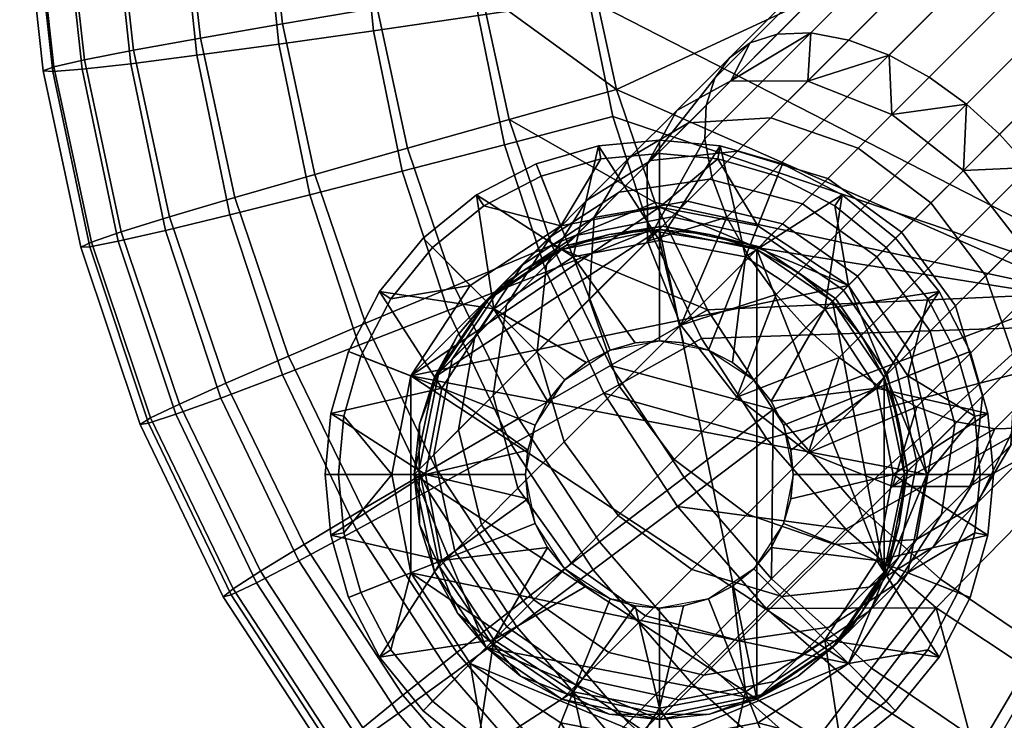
# Model space of a CAD drawing. Header units: millimetres. Extents: x -269 to 269, y -299 to 257.
# Tile 2 of 37: x -269 to -225, y -251 to -220. Entities that reach past the tile are written whole.
import ezdxf

# ---------------------------------------------------------------- set-up
doc = ezdxf.new("R2010")
doc.units = ezdxf.units.MM
doc.header["$MEASUREMENT"] = 0
for name, color, linetype in [('nozky', 250, 'Continuous'), ('podnoz', 7, 'Continuous'), ('sedak', 251, 'Continuous')]:
    doc.layers.add(name, color=color, linetype=linetype)

msp = doc.modelspace()

# ---------------------------------------------------------------- meshes
at = {"layer": 'nozky'}
mesh = msp.add_polyface(dxfattribs=at)
corners = [(-251, -240, 11), (-250.096, -235.631, 11), (-240, -229, 11), (-247.778, -232.222, 11), (-244.369, -229.905, 11), (-235.631, -250.095, 11), (-229.904, -244.369, 11), (-235.631, -229.905, 11), (-229.904, -235.631, 11), (-232.222, -232.222, 11), (-230.937, -233.767, 15), (-232.222, -232.222, 11), (-232.222, -232.222, 15), (-229.904, -235.631, 11), (-229, -240, 11), (-229.904, -235.631, 15), (-229.233, -237.746, 15), (-250.096, -235.631, 11), (-251, -240, 11), (-250.767, -237.746, 15), (-250.096, -235.631, 15), (-247.778, -232.222, 11), (-249.063, -233.767, 15), (-247.778, -232.222, 15), (-240, -229, 11), (-244.369, -229.905, 11), (-242.254, -229.233, 15), (-240, -229, 15), (-235.631, -229.905, 11), (-233.768, -230.936, 15), (-237.746, -229.233, 15), (-235.631, -229.905, 15), (-246.233, -230.936, 15), (-244.369, -229.905, 15), (-251, -240, 15), (-225.841, -237.38, 4), (-225.6, -240, 4), (-228, -240), (-228.843, -235.583), (-231.515, -231.515), (-229.817, -229.818, 4), (-227.947, -232.12, 4), (-235.583, -228.843), (-234.699, -226.611, 4), (-232.12, -227.947, 4), (-226.611, -234.699, 4), (-237.38, -225.84, 4), (-240, -228), (-244.417, -228.843), (-242.62, -225.84, 4), (-240, -225.6, 4), (-248.485, -231.515), (-250.183, -229.818, 4), (-247.88, -227.947, 4), (-252, -240), (-254.16, -237.38, 4), (-253.389, -234.699, 4), (-251.157, -235.583), (-252.053, -232.12, 4), (-245.301, -226.611, 4), (-254.4, -240, 4), (-251.157, -235.583), (-248.485, -231.515), (-244.417, -228.843), (-240, -228), (-231.515, -231.515), (-228, -240), (-235.583, -228.843), (-228.843, -235.583)]
mesh.append_faces([[corners[k] for k in face] for face in [(0, 1, 2, 2), (1, 3, 4, 4), (5, 0, 2, 2), (6, 5, 7, 7), (8, 6, 9, 9), (4, 2, 1, 1), (7, 5, 2, 2), (6, 7, 9, 9), (10, 11, 12, 12), (13, 11, 10, 10), (14, 13, 15, 16), (10, 15, 13, 13), (17, 18, 19, 20), (21, 17, 22, 23), (24, 25, 26, 27), (11, 28, 29, 12), (28, 24, 30, 31), (25, 21, 32, 33), (18, 34, 19, 19), (21, 23, 32, 32), (17, 20, 22, 22), (25, 33, 26, 26), (28, 31, 29, 29), (24, 27, 30, 30), (35, 36, 37, 37), (38, 35, 37, 37), (39, 40, 41, 38), (42, 43, 44, 39), (35, 38, 45, 45), (38, 41, 45, 45), (42, 46, 43, 43), (39, 44, 40, 40), (47, 46, 42, 42), (48, 49, 50, 47), (51, 52, 53, 48), (54, 55, 56, 57), (57, 56, 58, 51), (47, 50, 46, 46), (48, 59, 49, 49), (51, 58, 52, 52), (48, 53, 59, 59), (54, 60, 55, 55), (61, 62, 63, 63), (63, 64, 61, 61), (65, 66, 61, 61), (65, 64, 67, 67), (65, 61, 64, 64), (65, 68, 66, 66)]])
mesh = msp.add_polyface(dxfattribs=at)
corners = [(-240, -251, 11), (-244.369, -250.095, 11), (-247.778, -247.778, 11), (-235.631, -250.095, 11), (-251, -240, 11), (-250.096, -244.369, 11), (-229.904, -244.369, 11), (-229.904, -235.631, 11), (-229, -240, 11), (-232.222, -247.778, 11), (-229.904, -244.369, 11), (-229, -240, 11), (-229, -240, 15), (-229.233, -242.254, 15), (-229.233, -237.746, 15), (-229.904, -244.369, 15), (-230.937, -246.233, 15), (-232.222, -247.778, 11), (-235.631, -250.095, 11), (-232.222, -247.778, 15), (-233.768, -249.064, 15), (-240, -251, 11), (-235.631, -250.095, 15), (-237.746, -250.767, 15), (-247.778, -247.778, 11), (-244.369, -250.095, 11), (-246.233, -249.064, 15), (-247.778, -247.778, 15), (-250.096, -244.369, 11), (-249.063, -246.233, 15), (-240, -251, 15), (-242.254, -250.767, 15), (-251, -240, 11), (-250.767, -242.254, 15), (-251, -240, 15), (-244.369, -250.095, 15), (-250.096, -244.369, 15), (-251.157, -244.417), (-253.389, -245.301, 4), (-254.16, -242.62, 4), (-252, -240), (-244.417, -251.157), (-245.301, -253.389, 4), (-247.88, -252.053, 4), (-248.485, -248.485), (-240, -252), (-240, -254.4, 4), (-242.62, -254.16, 4), (-231.515, -248.485), (-229.817, -250.182, 4), (-232.12, -252.053, 4), (-235.583, -251.157), (-228, -240), (-225.6, -240, 4), (-225.841, -242.62, 4), (-228.843, -244.417), (-226.611, -245.301, 4), (-227.947, -247.88, 4), (-234.699, -253.389, 4), (-237.38, -254.16, 4), (-250.183, -250.182, 4), (-252.053, -247.88, 4), (-254.4, -240, 4), (-240, -252), (-248.485, -248.485), (-251.157, -244.417), (-244.417, -251.157), (-231.515, -248.485), (-251.157, -235.583), (-252, -240), (-228, -240), (-228.843, -244.417), (-235.583, -251.157)]
mesh.append_faces([[corners[k] for k in face] for face in [(0, 1, 2, 2), (2, 3, 0, 0), (4, 3, 2, 2), (4, 2, 5, 5), (6, 7, 8, 8), (9, 3, 6, 6), (10, 11, 12, 13), (11, 14, 12, 12), (10, 13, 15, 15), (10, 15, 16, 16), (17, 10, 16, 16), (18, 17, 19, 20), (21, 18, 22, 23), (24, 25, 26, 27), (28, 24, 27, 29), (25, 21, 30, 31), (32, 28, 33, 34), (17, 16, 19, 19), (18, 20, 22, 22), (21, 23, 30, 30), (25, 35, 26, 26), (28, 29, 36, 36), (28, 36, 33, 33), (25, 31, 35, 35), (37, 38, 39, 40), (41, 42, 43, 44), (45, 46, 47, 41), (48, 49, 50, 51), (52, 53, 54, 55), (55, 56, 57, 48), (51, 58, 59, 45), (44, 60, 61, 37), (37, 61, 38, 38), (40, 39, 62, 62), (44, 43, 60, 60), (45, 59, 46, 46), (41, 47, 42, 42), (51, 50, 58, 58), (55, 54, 56, 56), (48, 57, 49, 49), (63, 64, 65, 65), (64, 63, 66, 66), (67, 65, 68, 68), (68, 65, 69, 69), (63, 65, 67, 67), (67, 68, 70, 70), (67, 70, 71, 71), (72, 63, 67, 67)]])
at = {"layer": 'podnoz'}
mesh = msp.add_polyface(dxfattribs=at)
corners = [(-223.386, -226.216, 71.431), (-224.729, -224.728, 71.279), (-18.084, -18.084, 268.012), (-16.741, -19.572, 268.164), (-221.18, -229.693, 72.766), (-222.17, -227.896, 71.92), (-15.526, -21.252, 268.653), (-14.536, -23.049, 269.5), (-220.185, -233.205, 75.411), (-220.501, -231.501, 73.952), (-13.856, -24.857, 270.685), (-13.541, -26.561, 272.144), (-220.633, -235.93, 78.743), (-220.241, -234.705, 77.045), (-13.597, -28.061, 273.778), (-13.989, -29.286, 275.477), (-222.214, -237.511, 82.064), (-221.294, -236.85, 80.404), (-14.65, -30.206, 277.137), (-15.57, -30.867, 278.798), (-224.938, -237.959, 85.397), (-223.439, -237.903, 83.763), (-16.795, -31.259, 280.496), (-18.295, -31.315, 282.13), (-228.451, -236.964, 88.041), (-226.644, -237.643, 86.856), (-20, -30.999, 283.589), (-21.808, -30.32, 284.775), (-231.928, -234.759, 89.377), (-230.248, -235.974, 88.888), (-23.604, -29.33, 285.621), (-25.284, -28.115, 286.11), (-234.759, -231.928, 89.377), (-233.416, -233.416, 89.529), (-26.771, -26.772, 286.262), (-28.114, -25.284, 286.11), (-236.964, -228.451, 88.041), (-235.974, -230.248, 88.888), (-29.33, -23.604, 285.621), (-30.32, -21.807, 284.775), (-237.511, -222.214, 82.064), (-237.903, -223.439, 83.763), (-31.259, -16.795, 280.496), (-30.867, -15.57, 278.798), (-237.644, -226.643, 86.856), (-31, -19.999, 283.589), (-235.93, -220.633, 78.743), (-236.851, -221.294, 80.404), (-30.206, -14.65, 277.137), (-29.286, -13.989, 275.477), (-233.205, -220.185, 75.411), (-234.705, -220.241, 77.045), (-28.062, -13.597, 273.778), (-26.562, -13.541, 272.144), (-229.692, -221.18, 72.766), (-231.501, -220.501, 73.952), (-24.856, -13.857, 270.685), (-23.049, -14.536, 269.5), (-226.217, -223.385, 71.431), (-227.896, -222.17, 71.92), (-21.252, -15.526, 268.653), (-19.572, -16.741, 268.164), (-14.702, -29.166, 282.759), (-12.283, -27.84, 279.696), (-18.159, -29.159, 285.579), (-21.929, -27.655, 287.432), (82.5, -82.55, 409.705), (82.5, -82.472, 412.704), (-82.5, -82.472, 412.704), (-82.5, -82.55, 409.705), (0, -30, 337.541), (0, -30, 399.541), (-5.459, -29.499, 399.541), (-5.459, -29.499, 337.541), (-11.043, -27.894, 337.541), (0, -30, 337.541), (-5.459, -29.499, 337.541), (5.459, -29.499, 337.541)]
mesh.append_faces([[corners[k] for k in face] for face in [(0, 1, 2, 3), (4, 5, 6, 7), (5, 0, 3, 6), (8, 9, 10, 11), (12, 13, 14, 15), (13, 8, 11, 14), (9, 4, 7, 10), (16, 17, 18, 19), (20, 21, 22, 23), (21, 16, 19, 22), (24, 25, 26, 27), (28, 29, 30, 31), (29, 24, 27, 30), (25, 20, 23, 26), (17, 12, 15, 18), (32, 33, 34, 35), (36, 37, 38, 39), (37, 32, 35, 38), (40, 41, 42, 43), (44, 36, 39, 45), (46, 47, 48, 49), (50, 51, 52, 53), (51, 46, 49, 52), (54, 55, 56, 57), (58, 59, 60, 61), (1, 58, 61, 2), (59, 54, 57, 60), (55, 50, 53, 56), (47, 40, 43, 48), (33, 28, 31, 34), (62, 22, 19, 19), (62, 23, 22, 22), (19, 18, 63, 63), (63, 62, 19, 19), (62, 64, 23, 23), (64, 27, 26, 26), (65, 30, 27, 27), (64, 65, 27, 27), (26, 23, 64, 64), (66, 67, 68, 69), (70, 71, 72, 73), (74, 75, 76, 76), (74, 77, 75, 75)]])
mesh = msp.add_polyface(dxfattribs=at)
corners = [(-227.338, -241.802, 65.913), (-228.463, -242.927, 62.418), (-227.731, -238.732, 61.087), (-226.743, -237.743, 64.161), (-225.492, -236.492, 67.037), (-227.851, -233.577, 63.01), (-226.713, -232.439, 65.628), (-225.916, -240.38, 69.184), (-225.354, -231.08, 68.026), (-229.129, -229.129, 65.183), (-227.812, -227.813, 67.507), (-223.999, -234.999, 69.673), (-224.219, -238.683, 72.181), (-225.792, -241.349, 74.903), (-227.711, -243.268, 71.514), (-223.846, -229.571, 70.109), (-226.352, -226.351, 69.524), (-222.341, -233.341, 71.962), (-222.334, -236.798, 74.782), (-223.66, -239.217, 77.845), (-226.079, -240.543, 80.908), (-228.457, -242.922, 77.626), (-223.386, -226.216, 71.431), (-222.17, -227.896, 71.92), (-221.18, -229.693, 72.766), (-224.729, -224.728, 71.279), (-220.185, -233.205, 75.411), (-220.633, -235.93, 78.743), (-222.214, -237.511, 82.064), (-223.439, -237.903, 83.763), (-224.938, -237.959, 85.397), (-229.535, -240.536, 83.729), (-220.501, -231.501, 73.952), (-220.241, -234.705, 77.045), (-221.294, -236.85, 80.404), (-226.644, -237.643, 86.856), (-229.571, -223.845, 70.109), (-226.217, -223.385, 71.431), (-227.896, -222.17, 71.92), (-237.959, -224.939, 85.397), (-237.644, -226.643, 86.856), (-31, -19.999, 283.589), (-31.315, -18.295, 282.13), (-237.903, -223.439, 83.763), (-31.259, -16.795, 280.496), (-229.5, -240, 7.5), (-225, -240, 5), (-225.25, -237.271, 5), (-226.053, -234.479, 5), (-230.237, -236.135, 7.5), (-225.25, -242.729, 5), (-230.237, -243.865, 7.5), (-227.445, -248.208, 5), (-226.053, -245.521, 5), (-225.841, -237.38, 4), (-225.25, -237.271, 5), (-225, -240, 5), (-225.6, -240, 4), (-227.947, -232.12, 4), (-227.445, -231.792, 5), (-226.053, -234.479, 5), (-226.611, -234.699, 4), (-225.841, -242.62, 4), (-225.25, -242.729, 5), (-226.053, -245.521, 5), (-226.611, -245.301, 4), (-227.445, -248.208, 5), (-227.947, -247.88, 4)]
mesh.append_faces([[corners[k] for k in face] for face in [(0, 1, 2, 3), (4, 3, 5, 6), (7, 0, 3, 4), (8, 6, 9, 10), (11, 4, 6, 8), (12, 7, 4, 11), (13, 14, 7, 12), (15, 8, 10, 16), (17, 11, 8, 15), (18, 12, 11, 17), (19, 13, 12, 18), (20, 21, 13, 19), (15, 16, 22, 23), (17, 15, 23, 24), (16, 25, 22, 22), (26, 18, 17, 17), (18, 27, 19, 19), (20, 19, 28, 29), (30, 31, 20, 20), (17, 24, 32, 32), (17, 32, 26, 26), (18, 33, 27, 27), (19, 27, 34, 34), (18, 26, 33, 33), (20, 29, 30, 30), (31, 30, 35, 35), (19, 34, 28, 28), (36, 37, 16, 16), (16, 37, 25, 25), (36, 38, 37, 37), (39, 40, 41, 42), (43, 39, 42, 44), (45, 46, 47, 47), (48, 49, 47, 47), (50, 46, 45, 45), (51, 52, 53, 53), (54, 55, 56, 57), (58, 59, 60, 61), (61, 60, 55, 54), (62, 63, 64, 65), (57, 56, 63, 62), (65, 64, 66, 67)]])
mesh = msp.add_polyface(dxfattribs=at)
corners = [(-233.768, -230.936, 15), (-235.631, -229.905, 15), (-235.631, -229.905, 51.37), (-233.768, -230.936, 51.37), (-237.746, -229.233, 15), (-237.746, -229.233, 51.37), (-235.125, -229.399, 57.279), (-235.504, -229.778, 54.346), (-239.86, -228.861, 54.64), (-239.444, -228.444, 57.863), (-231.732, -231.732, 57.095), (-232.099, -232.099, 54.253), (-234.477, -228.751, 60.212), (-238.731, -227.732, 61.087), (-231.104, -231.104, 59.937), (-233.577, -227.851, 63.01), (-237.743, -226.743, 64.161), (-230.232, -230.232, 62.647), (-232.438, -226.712, 65.628), (-236.492, -225.492, 67.037), (-229.129, -229.129, 65.183), (-234.999, -223.999, 69.673), (-240.381, -225.916, 69.184), (-238.684, -224.219, 72.181), (-231.08, -225.354, 68.026), (-227.812, -227.813, 67.507), (-233.341, -222.341, 71.962), (-236.798, -222.334, 74.782), (-229.571, -223.845, 70.109), (-226.352, -226.351, 69.524), (-239.031, -233.305, 85.582), (-235.974, -230.248, 88.888), (-236.964, -228.451, 88.041), (-239.217, -223.66, 77.845), (-240.543, -226.079, 80.908), (-237.511, -222.214, 82.064), (-236.851, -221.294, 80.404), (-235.93, -220.633, 78.743), (-229.692, -221.18, 72.766), (-233.205, -220.185, 75.411), (-240.535, -229.536, 83.729), (-237.644, -226.643, 86.856), (-237.959, -224.939, 85.397), (-237.903, -223.439, 83.763), (-234.705, -220.241, 77.045), (-231.501, -220.501, 73.952), (-227.896, -222.17, 71.92), (-232.575, -232.575, 7.5), (-227.445, -231.792, 5), (-229.394, -229.393, 5), (-236.135, -230.237, 7.5), (-231.792, -227.445, 5), (-234.479, -226.053, 5), (-237.271, -225.25, 5), (-240, -229.5, 7.5), (-232.12, -227.947, 4), (-231.792, -227.445, 5), (-229.394, -229.393, 5), (-229.817, -229.818, 4), (-237.38, -225.84, 4), (-237.271, -225.25, 5), (-234.479, -226.053, 5), (-234.699, -226.611, 4), (-227.445, -231.792, 5), (-227.947, -232.12, 4), (-240, -225.6, 4), (-240, -225, 5)]
mesh.append_faces([[corners[k] for k in face] for face in [(0, 1, 2, 3), (1, 4, 5, 2), (6, 7, 8, 9), (10, 11, 7, 6), (12, 6, 9, 13), (14, 10, 6, 12), (15, 12, 13, 16), (17, 14, 12, 15), (18, 15, 16, 19), (20, 17, 15, 18), (21, 19, 22, 23), (24, 18, 19, 21), (25, 20, 18, 24), (26, 21, 23, 27), (28, 24, 21, 26), (29, 25, 24, 28), (7, 2, 5, 5), (7, 3, 2, 2), (8, 7, 5, 5), (30, 31, 32, 32), (33, 34, 35, 36), (27, 33, 36, 37), (26, 38, 28, 28), (39, 26, 27, 27), (40, 32, 41, 41), (40, 41, 42, 42), (34, 43, 35, 35), (27, 44, 39, 39), (26, 39, 45, 45), (28, 38, 46, 46), (26, 45, 38, 38), (27, 37, 44, 44), (47, 48, 49, 49), (50, 51, 52, 52), (53, 50, 52, 52), (51, 47, 49, 49), (50, 53, 54, 54), (47, 51, 50, 50), (55, 56, 57, 58), (59, 60, 61, 62), (62, 61, 56, 55), (58, 57, 63, 64), (65, 66, 60, 59)]])
mesh = msp.add_polyface(dxfattribs=at)
corners = [(-242.254, -229.233, 15), (-244.369, -229.905, 15), (-244.369, -229.905, 51.37), (-242.254, -229.233, 51.37), (-237.746, -229.233, 15), (-240, -229, 15), (-240, -229, 51.37), (-237.746, -229.233, 51.37), (-239.444, -228.444, 57.863), (-239.86, -228.861, 54.64), (-244.211, -229.746, 55.088), (-243.737, -229.273, 58.753), (-238.731, -227.732, 61.087), (-242.927, -228.463, 62.418), (-241.803, -227.338, 65.913), (-246.147, -230.591, 63.863), (-244.876, -229.32, 67.815), (-237.743, -226.743, 64.161), (-240.381, -225.916, 69.184), (-243.268, -227.711, 71.514), (-236.492, -225.492, 67.037), (-243.142, -232.141, 80.133), (-245.487, -234.487, 75.991), (-244.267, -238.541, 77.401), (-241.787, -236.06, 81.78), (-242.922, -228.458, 77.626), (-245.062, -230.599, 73.845), (-241.349, -225.792, 74.903), (-238.684, -224.219, 72.181), (-239.031, -233.305, 85.582), (-239.328, -239.328, 82.3), (-236.525, -236.526, 86.166), (-240.535, -229.536, 83.729), (-240.543, -226.079, 80.908), (-239.217, -223.66, 77.845), (-236.798, -222.334, 74.782), (-236.964, -228.451, 88.041), (-237.959, -224.939, 85.397), (-237.903, -223.439, 83.763), (-240, -234, 11), (-238.908, -234.1, 10), (-240, -234, 10), (-242.209, -234.421, 11), (-241.092, -234.1, 10), (-242.209, -234.421, 10), (-243.283, -234.978, 10), (-244.242, -235.757, 11), (-244.242, -235.757, 10), (-245.021, -236.717, 10), (-237.791, -234.421, 11), (-240, -229.5, 7.5), (-237.271, -225.25, 5), (-240, -225, 5), (-242.729, -225.25, 5), (-243.865, -230.237, 7.5), (-247.425, -232.575, 7.5), (-243.283, -234.978, 10), (-242.209, -234.421, 10), (-245.521, -226.053, 5), (-241.092, -234.1, 10), (-240, -234, 10), (-238.908, -234.1, 10), (-242.62, -225.84, 4), (-242.729, -225.25, 5), (-240, -225, 5), (-240, -225.6, 4), (-245.301, -226.611, 4), (-245.521, -226.053, 5)]
mesh.append_faces([[corners[k] for k in face] for face in [(0, 1, 2, 3), (4, 5, 6, 7), (5, 0, 3, 6), (8, 9, 10, 11), (12, 8, 11, 13), (14, 13, 15, 16), (17, 12, 13, 14), (18, 14, 16, 19), (20, 17, 14, 18), (21, 22, 23, 24), (25, 26, 22, 21), (27, 19, 26, 25), (28, 18, 19, 27), (29, 24, 30, 31), (32, 21, 24, 29), (33, 25, 21, 32), (34, 27, 25, 33), (35, 28, 27, 34), (10, 3, 2, 2), (9, 6, 3, 3), (10, 9, 3, 3), (7, 6, 9, 9), (36, 32, 29, 29), (33, 32, 37, 38), (39, 40, 41, 41), (42, 43, 44, 44), (42, 44, 45, 45), (43, 39, 41, 41), (46, 47, 48, 48), (47, 46, 45, 45), (39, 43, 42, 42), (42, 45, 46, 46), (49, 40, 39, 39), (50, 51, 52, 52), (50, 52, 53, 53), (50, 53, 54, 54), (55, 56, 57, 54), (58, 54, 53, 53), (54, 59, 60, 50), (61, 50, 60, 60), (59, 54, 57, 57), (62, 63, 64, 65), (66, 67, 63, 62)]])
mesh = msp.add_polyface(dxfattribs=at)
corners = [(-249.063, -233.767, 15), (-250.096, -235.631, 15), (-250.096, -235.631, 51.37), (-249.063, -233.767, 51.37), (-250.767, -237.746, 15), (-250.767, -237.746, 51.37), (-246.233, -230.936, 15), (-247.778, -232.222, 15), (-247.778, -232.222, 51.37), (-246.233, -230.936, 51.37), (-244.369, -229.905, 15), (-244.369, -229.905, 51.37), (-249.298, -234.834, 60.685), (-249.896, -235.431, 56.061), (-250.781, -239.781, 56.509), (-250.127, -239.127, 61.574), (-247.063, -231.507, 59.719), (-247.599, -232.042, 55.575), (-243.737, -229.273, 58.753), (-244.211, -229.746, 55.088), (-248.275, -233.812, 65.308), (-249.007, -238.007, 66.639), (-246.147, -230.591, 63.863), (-242.927, -228.463, 62.418), (-246.857, -232.393, 69.718), (-247.453, -236.453, 71.47), (-244.876, -229.32, 67.815), (-245.487, -234.487, 75.991), (-246.345, -240.619, 72.621), (-244.267, -238.541, 77.401), (-245.062, -230.599, 73.845), (-243.268, -227.711, 71.514), (-245.579, -237.791, 11), (-245.021, -236.717, 10), (-245.579, -237.791, 10), (-245.9, -238.908, 10), (-244.242, -235.757, 11), (-243.865, -230.237, 7.5), (-245.521, -226.053, 5), (-248.208, -227.445, 5), (-250.606, -229.393, 5), (-247.425, -232.575, 7.5), (-252.555, -231.792, 5), (-249.763, -236.135, 7.5), (-253.947, -234.479, 5), (-254.75, -237.271, 5), (-245.579, -237.791, 10), (-245.021, -236.717, 10), (-243.283, -234.978, 10), (-244.242, -235.757, 10), (-245.9, -238.908, 10), (-247.88, -227.947, 4), (-248.208, -227.445, 5), (-245.521, -226.053, 5), (-245.301, -226.611, 4), (-252.053, -232.12, 4), (-252.555, -231.792, 5), (-250.606, -229.393, 5), (-250.183, -229.818, 4), (-254.16, -237.38, 4), (-254.75, -237.271, 5), (-253.947, -234.479, 5), (-253.389, -234.699, 4)]
mesh.append_faces([[corners[k] for k in face] for face in [(0, 1, 2, 3), (1, 4, 5, 2), (6, 7, 8, 9), (10, 6, 9, 11), (7, 0, 3, 8), (12, 13, 14, 15), (16, 17, 13, 12), (18, 19, 17, 16), (20, 12, 15, 21), (22, 16, 12, 20), (23, 18, 16, 22), (24, 20, 21, 25), (26, 22, 20, 24), (27, 25, 28, 29), (30, 24, 25, 27), (31, 26, 24, 30), (13, 2, 5, 5), (17, 8, 3, 3), (17, 9, 8, 8), (11, 9, 19, 19), (3, 2, 13, 13), (14, 13, 5, 5), (17, 19, 9, 9), (13, 17, 3, 3), (32, 33, 34, 34), (35, 32, 34, 34), (36, 33, 32, 32), (37, 38, 39, 39), (40, 41, 39, 39), (37, 39, 41, 41), (42, 41, 40, 40), (43, 42, 44, 44), (45, 43, 44, 44), (43, 41, 42, 42), (43, 46, 47, 41), (48, 41, 49, 49), (49, 41, 47, 47), (46, 43, 50, 50), (51, 52, 53, 54), (55, 56, 57, 58), (59, 60, 61, 62), (62, 61, 56, 55), (58, 57, 52, 51)]])
mesh = msp.add_polyface(dxfattribs=at)
corners = [(-230.937, -233.767, 15), (-232.222, -232.222, 15), (-232.222, -232.222, 51.37), (-230.937, -233.767, 51.37), (-229.233, -237.746, 15), (-229.904, -235.631, 15), (-229.904, -235.631, 51.37), (-229.233, -237.746, 51.37), (-233.768, -230.936, 15), (-233.768, -230.936, 51.37), (-229.399, -235.125, 57.279), (-229.778, -235.504, 54.346), (-232.099, -232.099, 54.253), (-231.732, -231.732, 57.095), (-228.444, -239.444, 57.863), (-228.86, -239.861, 54.64), (-228.751, -234.477, 60.212), (-231.104, -231.104, 59.937), (-227.731, -238.732, 61.087), (-227.851, -233.577, 63.01), (-230.232, -230.232, 62.647), (-226.743, -237.743, 64.161), (-226.713, -232.439, 65.628), (-229.129, -229.129, 65.183), (-235.504, -229.778, 54.346), (-233.306, -239.032, 85.582), (-231.928, -234.759, 89.377), (-236.525, -236.526, 86.166), (-229.535, -240.536, 83.729), (-226.644, -237.643, 86.856), (-228.451, -236.964, 88.041), (-230.248, -235.974, 88.888), (-233.416, -233.416, 89.529), (-234.759, -231.928, 89.377), (-239.031, -233.305, 85.582), (-235.974, -230.248, 88.888), (-235.758, -235.757, 11), (-234.979, -236.717, 10), (-235.758, -235.757, 10), (-236.717, -234.978, 10), (-234.422, -237.791, 11), (-234.422, -237.791, 10), (-237.791, -234.421, 11), (-237.791, -234.421, 10), (-238.908, -234.1, 10), (-230.237, -236.135, 7.5), (-226.053, -234.479, 5), (-227.445, -231.792, 5), (-232.575, -232.575, 7.5), (-236.135, -230.237, 7.5), (-236.717, -234.978, 10), (-235.758, -235.757, 10), (-240, -229.5, 7.5), (-238.908, -234.1, 10), (-237.791, -234.421, 10), (-234.979, -236.717, 10), (-229.5, -240, 7.5), (-225.25, -237.271, 5), (-234.101, -238.908, 10), (-234.422, -237.791, 10)]
mesh.append_faces([[corners[k] for k in face] for face in [(0, 1, 2, 3), (4, 5, 6, 7), (5, 0, 3, 6), (1, 8, 9, 2), (10, 11, 12, 13), (14, 15, 11, 10), (16, 10, 13, 17), (18, 14, 10, 16), (19, 16, 17, 20), (21, 18, 16, 19), (22, 19, 20, 23), (12, 3, 2, 2), (11, 6, 3, 3), (7, 6, 11, 11), (11, 15, 7, 7), (12, 11, 3, 3), (24, 12, 9, 9), (12, 2, 9, 9), (25, 26, 27, 27), (28, 29, 30, 30), (25, 31, 26, 26), (25, 30, 31, 31), (32, 27, 26, 26), (32, 33, 27, 27), (33, 34, 27, 27), (34, 33, 35, 35), (36, 37, 38, 38), (36, 38, 39, 39), (37, 40, 41, 41), (42, 43, 44, 44), (43, 42, 39, 39), (40, 37, 36, 36), (36, 39, 42, 42), (45, 46, 47, 47), (45, 47, 48, 48), (49, 50, 51, 48), (52, 53, 54, 49), (48, 55, 45, 45), (56, 57, 45, 45), (58, 45, 59, 59), (55, 48, 51, 51), (59, 45, 55, 55), (49, 54, 50, 50)]])
mesh = msp.add_polyface(dxfattribs=at)
corners = [(-250.767, -242.254, 15), (-250.096, -244.369, 15), (-250.096, -244.369, 51.37), (-250.767, -242.254, 51.37), (-249.063, -246.233, 15), (-249.063, -246.233, 51.37), (-250.767, -237.746, 15), (-251, -240, 15), (-251, -240, 51.37), (-250.767, -237.746, 51.37), (-250.127, -239.127, 61.574), (-250.781, -239.781, 56.509), (-249.863, -244.137, 56.803), (-249.172, -243.446, 62.158), (-247.988, -242.262, 67.514), (-246.84, -246.839, 62.343), (-245.635, -245.635, 67.789), (-249.007, -238.007, 66.639), (-246.345, -240.619, 72.621), (-243.964, -243.964, 72.984), (-247.453, -236.453, 71.47), (-241.851, -241.85, 77.845), (-240.619, -246.345, 72.621), (-238.541, -244.267, 77.401), (-244.267, -238.541, 77.401), (-241.787, -236.06, 81.78), (-239.328, -239.328, 82.3), (-246, -240, 11), (-245.9, -238.908, 10), (-246, -240, 10), (-245.9, -241.092, 10), (-245.579, -242.209, 11), (-245.579, -242.209, 10), (-245.021, -243.283, 10), (-244.242, -244.243, 11), (-244.242, -244.243, 10), (-243.283, -245.022, 10), (-245.579, -237.791, 11), (-242.209, -245.579, 11), (-254.75, -237.271, 5), (-255, -240, 5), (-250.5, -240, 7.5), (-254.75, -242.729, 5), (-249.763, -243.865, 7.5), (-253.947, -245.521, 5), (-249.763, -236.135, 7.5), (-245.9, -241.092, 10), (-245.9, -238.908, 10), (-246, -240, 10), (-245.579, -242.209, 10), (-245.021, -243.283, 10), (-247.425, -247.425, 7.5), (-244.242, -244.243, 10), (-243.283, -245.022, 10), (-254.16, -242.62, 4), (-254.75, -242.729, 5), (-255, -240, 5), (-254.4, -240, 4), (-253.389, -245.301, 4), (-253.947, -245.521, 5), (-254.75, -237.271, 5), (-254.16, -237.38, 4)]
mesh.append_faces([[corners[k] for k in face] for face in [(0, 1, 2, 3), (1, 4, 5, 2), (6, 7, 8, 9), (7, 0, 3, 8), (10, 11, 12, 13), (14, 13, 15, 16), (17, 10, 13, 14), (18, 14, 16, 19), (20, 17, 14, 18), (21, 19, 22, 23), (24, 18, 19, 21), (25, 24, 21, 26), (12, 2, 5, 5), (12, 3, 2, 2), (11, 9, 8, 8), (8, 3, 11, 11), (12, 11, 3, 3), (27, 28, 29, 29), (27, 29, 30, 30), (31, 32, 33, 33), (34, 33, 35, 35), (36, 34, 35, 35), (32, 31, 30, 30), (37, 28, 27, 27), (27, 30, 31, 31), (34, 36, 38, 38), (31, 33, 34, 34), (39, 40, 41, 41), (40, 42, 41, 41), (43, 42, 44, 44), (45, 39, 41, 41), (42, 43, 41, 41), (41, 43, 46, 46), (45, 41, 47, 47), (41, 46, 48, 48), (43, 49, 46, 46), (41, 48, 47, 47), (50, 49, 43, 43), (51, 52, 50, 50), (51, 53, 52, 52), (54, 55, 56, 57), (58, 59, 55, 54), (57, 56, 60, 61)]])
mesh = msp.add_polyface(dxfattribs=at)
corners = [(-229.233, -242.254, 15), (-229, -240, 15), (-229, -240, 51.37), (-229.233, -242.254, 51.37), (-230.937, -246.233, 15), (-229.904, -244.369, 15), (-229.904, -244.369, 51.37), (-230.937, -246.233, 51.37), (-229.233, -237.746, 15), (-229.233, -237.746, 51.37), (-229.273, -243.737, 58.753), (-229.746, -244.21, 55.088), (-228.86, -239.861, 54.64), (-228.444, -239.444, 57.863), (-231.508, -247.064, 59.719), (-232.043, -247.599, 55.575), (-228.463, -242.927, 62.418), (-227.731, -238.732, 61.087), (-230.592, -246.148, 63.863), (-229.32, -244.876, 67.815), (-227.338, -241.802, 65.913), (-227.711, -243.268, 71.514), (-225.916, -240.38, 69.184), (-230.599, -245.063, 73.845), (-232.394, -246.857, 69.718), (-228.457, -242.922, 77.626), (-225.792, -241.349, 74.903), (-232.142, -243.141, 80.133), (-234.487, -245.487, 75.991), (-236.061, -241.787, 81.78), (-238.541, -244.267, 77.401), (-239.328, -239.328, 82.3), (-241.851, -241.85, 77.845), (-229.535, -240.536, 83.729), (-226.079, -240.543, 80.908), (-233.306, -239.032, 85.582), (-236.525, -236.526, 86.166), (-228.451, -236.964, 88.041), (-234, -240, 11), (-234, -240, 10), (-234.101, -238.908, 10), (-234.422, -237.791, 11), (-234.422, -237.791, 10), (-237.791, -245.579, 11), (-237.791, -245.579, 10), (-236.717, -245.022, 10), (-235.758, -244.243, 11), (-235.758, -244.243, 10), (-234.979, -243.283, 10), (-234.422, -242.209, 11), (-234.422, -242.209, 10), (-234.101, -241.092, 10), (-230.237, -236.135, 7.5), (-234.101, -238.908, 10), (-234, -240, 10), (-229.5, -240, 7.5), (-226.053, -245.521, 5), (-225.25, -242.729, 5), (-230.237, -243.865, 7.5), (-234.979, -243.283, 10), (-235.758, -244.243, 10), (-232.575, -247.425, 7.5), (-234.101, -241.092, 10), (-234.422, -242.209, 10)]
mesh.append_faces([[corners[k] for k in face] for face in [(0, 1, 2, 3), (4, 5, 6, 7), (5, 0, 3, 6), (1, 8, 9, 2), (10, 11, 12, 13), (14, 15, 11, 10), (16, 10, 13, 17), (18, 14, 10, 16), (19, 18, 16, 20), (21, 19, 20, 22), (23, 24, 19, 21), (25, 23, 21, 26), (27, 28, 23, 25), (29, 30, 28, 27), (31, 32, 30, 29), (33, 27, 25, 34), (35, 29, 27, 33), (36, 31, 29, 35), (12, 2, 9, 9), (12, 3, 2, 2), (11, 7, 6, 6), (6, 3, 11, 11), (12, 11, 3, 3), (33, 37, 35, 35), (38, 39, 40, 40), (41, 40, 42, 42), (43, 44, 45, 45), (46, 47, 48, 48), (49, 48, 50, 50), (47, 46, 45, 45), (43, 45, 46, 46), (46, 48, 49, 49), (38, 51, 39, 39), (51, 38, 49, 49), (51, 49, 50, 50), (38, 40, 41, 41), (52, 53, 54, 55), (56, 57, 58, 58), (58, 59, 60, 61), (55, 62, 63, 58), (57, 55, 58, 58), (55, 54, 62, 62), (58, 63, 59, 59)]])
mesh = msp.add_polyface(dxfattribs=at)
corners = [(-242.254, -250.767, 15), (-240, -251, 15), (-240, -251, 51.37), (-242.254, -250.767, 51.37), (-246.233, -249.064, 15), (-244.369, -250.095, 15), (-244.369, -250.095, 51.37), (-246.233, -249.064, 51.37), (-249.063, -246.233, 15), (-247.778, -247.778, 15), (-247.778, -247.778, 51.37), (-249.063, -246.233, 51.37), (-243.445, -249.172, 62.158), (-244.137, -249.863, 56.803), (-239.781, -250.781, 56.509), (-239.127, -250.127, 61.574), (-246.84, -246.839, 62.343), (-247.543, -247.542, 56.896), (-249.172, -243.446, 62.158), (-249.863, -244.137, 56.803), (-242.262, -247.988, 67.514), (-238.007, -249.007, 66.639), (-245.635, -245.635, 67.789), (-243.964, -243.964, 72.984), (-240.619, -246.345, 72.621), (-242.209, -245.579, 11), (-243.283, -245.022, 10), (-242.209, -245.579, 10), (-241.092, -245.9, 10), (-240, -246, 11), (-253.947, -245.521, 5), (-252.555, -248.208, 5), (-249.763, -243.865, 7.5), (-250.606, -250.607, 5), (-248.208, -252.555, 5), (-247.425, -247.425, 7.5), (-245.521, -253.947, 5), (-243.865, -249.763, 7.5), (-242.729, -254.75, 5), (-240, -255, 5), (-240, -250.5, 7.5), (-242.209, -245.579, 10), (-243.283, -245.022, 10), (-245.021, -243.283, 10), (-241.092, -245.9, 10), (-240, -246, 10), (-252.053, -247.88, 4), (-252.555, -248.208, 5), (-253.947, -245.521, 5), (-253.389, -245.301, 4), (-247.88, -252.053, 4), (-248.208, -252.555, 5), (-250.606, -250.607, 5), (-250.183, -250.182, 4), (-242.62, -254.16, 4), (-242.729, -254.75, 5), (-245.521, -253.947, 5), (-245.301, -253.389, 4), (-240, -254.4, 4), (-240, -255, 5)]
mesh.append_faces([[corners[k] for k in face] for face in [(0, 1, 2, 3), (4, 5, 6, 7), (5, 0, 3, 6), (8, 9, 10, 11), (9, 4, 7, 10), (12, 13, 14, 15), (16, 17, 13, 12), (18, 19, 17, 16), (20, 12, 15, 21), (22, 16, 12, 20), (23, 22, 20, 24), (14, 3, 2, 2), (13, 6, 3, 3), (6, 13, 7, 7), (7, 17, 10, 10), (17, 7, 13, 13), (14, 13, 3, 3), (17, 19, 11, 11), (17, 11, 10, 10), (25, 26, 27, 27), (28, 25, 27, 27), (25, 28, 29, 29), (30, 31, 32, 32), (33, 34, 35, 35), (34, 36, 37, 37), (35, 31, 33, 33), (38, 39, 40, 40), (36, 38, 37, 37), (34, 37, 35, 35), (37, 41, 42, 35), (43, 32, 35, 35), (44, 37, 40, 40), (38, 40, 37, 37), (37, 44, 41, 41), (40, 45, 44, 44), (31, 35, 32, 32), (46, 47, 48, 49), (50, 51, 52, 53), (54, 55, 56, 57), (57, 56, 51, 50), (53, 52, 47, 46), (58, 59, 55, 54)]])
mesh = msp.add_polyface(dxfattribs=at)
corners = [(-233.768, -249.064, 15), (-232.222, -247.778, 15), (-232.222, -247.778, 51.37), (-233.768, -249.064, 51.37), (-237.746, -250.767, 15), (-235.631, -250.095, 15), (-235.631, -250.095, 51.37), (-237.746, -250.767, 51.37), (-240, -251, 15), (-240, -251, 51.37), (-230.937, -246.233, 15), (-230.937, -246.233, 51.37), (-234.834, -249.298, 60.685), (-235.432, -249.895, 56.061), (-232.043, -247.599, 55.575), (-231.508, -247.064, 59.719), (-239.127, -250.127, 61.574), (-239.781, -250.781, 56.509), (-233.812, -248.276, 65.308), (-230.592, -246.148, 63.863), (-238.007, -249.007, 66.639), (-232.394, -246.857, 69.718), (-229.32, -244.876, 67.815), (-236.453, -247.453, 71.47), (-240.619, -246.345, 72.621), (-242.262, -247.988, 67.514), (-234.487, -245.487, 75.991), (-230.599, -245.063, 73.845), (-238.541, -244.267, 77.401), (-229.746, -244.21, 55.088), (-240, -246, 11), (-241.092, -245.9, 10), (-240, -246, 10), (-237.791, -245.579, 11), (-238.908, -245.9, 10), (-237.791, -245.579, 10), (-236.135, -249.763, 7.5), (-237.271, -254.75, 5), (-234.479, -253.947, 5), (-240, -250.5, 7.5), (-240, -255, 5), (-231.792, -252.555, 5), (-229.394, -250.607, 5), (-232.575, -247.425, 7.5), (-227.445, -248.208, 5), (-237.791, -245.579, 10), (-238.908, -245.9, 10), (-230.237, -243.865, 7.5), (-235.758, -244.243, 10), (-236.717, -245.022, 10), (-240, -246, 10), (-237.38, -254.16, 4), (-237.271, -254.75, 5), (-240, -255, 5), (-240, -254.4, 4), (-232.12, -252.053, 4), (-231.792, -252.555, 5), (-234.479, -253.947, 5), (-234.699, -253.389, 4), (-227.947, -247.88, 4), (-227.445, -248.208, 5), (-229.394, -250.607, 5), (-229.817, -250.182, 4)]
mesh.append_faces([[corners[k] for k in face] for face in [(0, 1, 2, 3), (4, 5, 6, 7), (5, 0, 3, 6), (8, 4, 7, 9), (1, 10, 11, 2), (12, 13, 14, 15), (16, 17, 13, 12), (18, 12, 15, 19), (20, 16, 12, 18), (21, 18, 19, 22), (23, 20, 18, 21), (24, 25, 20, 23), (26, 23, 21, 27), (28, 24, 23, 26), (14, 2, 11, 11), (13, 6, 3, 3), (13, 7, 6, 6), (3, 2, 14, 14), (14, 13, 3, 3), (13, 17, 7, 7), (29, 14, 11, 11), (9, 7, 17, 17), (30, 31, 32, 32), (33, 34, 35, 35), (30, 34, 33, 33), (34, 30, 32, 32), (36, 37, 38, 38), (37, 39, 40, 40), (36, 38, 41, 41), (41, 42, 43, 43), (42, 44, 43, 43), (37, 36, 39, 39), (36, 45, 46, 39), (44, 47, 43, 43), (43, 48, 49, 36), (41, 43, 36, 36), (39, 46, 50, 50), (36, 49, 45, 45), (51, 52, 53, 54), (55, 56, 57, 58), (58, 57, 52, 51), (59, 60, 61, 62), (62, 61, 56, 55)]])
at = {"layer": 'sedak'}
mesh = msp.add_polyface(dxfattribs=at)
corners = [(-244.819, -229.716, 466.08), (-240.19, -227.793, 466.625), (-246.742, -224.068, 465.891), (-241.924, -222.721, 466.472), (-243.061, -217.48, 466.349), (-247.994, -218.286, 465.731), (-253.437, -202.036, 420.75), (-253.123, -196.528, 420.639), (-248.347, -196.858, 419.949), (-248.665, -202.298, 420.067), (-257.766, -201.777, 422.214), (-257.458, -196.208, 422.105), (-253.607, -207.818, 420.863), (-248.841, -207.882, 420.185), (-253.535, -206.746, 464.354), (-253.365, -200.957, 464.241), (-257.677, -200.777, 462.316), (-257.845, -206.754, 462.46), (-248.794, -206.76, 465.504), (-248.625, -201.178, 465.428), (-253.459, -213.852, 420.975), (-248.71, -213.597, 420.3), (-253.363, -212.809, 464.489), (-257.659, -213.122, 462.626), (-248.636, -212.483, 465.603), (-252.821, -220.081, 421.086), (-248.124, -219.398, 420.413), (-257.079, -220.686, 422.555), (-257.767, -214.065, 422.44), (-252.67, -219.057, 464.653), (-256.919, -219.772, 462.819), (-251.535, -226.391, 421.198), (-246.945, -225.203, 420.523), (-255.691, -227.453, 422.672), (-251.308, -225.351, 464.848), (-255.457, -226.531, 463.04), (-249.202, -231.543, 465.069), (-243.629, -202.562, 419.862), (-243.304, -197.192, 419.734), (-243.809, -207.938, 419.987), (-243.159, -218.667, 420.224), (-243.694, -213.317, 420.108), (-240.42, -229.05, 420.443), (-245.086, -230.901, 420.634), (-242.09, -223.939, 420.335), (-243.626, -201.425, 466.16), (-243.303, -196.069, 466.129), (-248.303, -195.749, 465.359), (-243.794, -206.787, 466.198), (-243.649, -212.151, 466.259), (-213.784, -212.871, 419.494), (-214.965, -233.117, 420.263), (-212.605, -192.624, 418.78), (-220.053, -212.573, 468.898), (-221.15, -231.86, 468.306), (-218.958, -193.312, 469.283)]
mesh.append_faces([[corners[k] for k in face] for face in [(0, 1, 2, 2), (3, 4, 5, 5), (5, 2, 3, 3), (1, 3, 2, 2), (6, 7, 8, 9), (10, 11, 7, 6), (12, 6, 9, 13), (14, 15, 16, 17), (18, 19, 15, 14), (20, 12, 13, 21), (22, 14, 17, 23), (24, 18, 14, 22), (25, 20, 21, 26), (27, 28, 20, 25), (29, 22, 23, 30), (5, 24, 22, 29), (31, 25, 26, 32), (33, 27, 25, 31), (34, 29, 30, 35), (2, 5, 29, 34), (0, 2, 34, 36), (37, 9, 8, 38), (39, 13, 9, 37), (40, 26, 21, 41), (42, 43, 32, 44), (44, 32, 26, 40), (41, 21, 13, 39), (19, 45, 46, 47), (18, 48, 45, 19), (48, 18, 24, 49), (5, 4, 49, 24), (41, 39, 50, 50), (51, 44, 40, 40), (50, 40, 41, 41), (37, 50, 39, 39), (50, 37, 38, 38), (52, 50, 38, 38), (51, 40, 50, 50), (53, 48, 49, 49), (48, 53, 45, 45), (4, 3, 53, 53), (49, 4, 53, 53), (3, 54, 53, 53), (45, 53, 55, 55)]])
mesh = msp.add_polyface(dxfattribs=at)
corners = [(-261.505, -201.524, 424.595), (-261.2, -195.902, 424.483), (-257.458, -196.208, 422.105), (-257.766, -201.777, 422.214), (-257.932, -207.738, 422.327), (-253.437, -202.036, 420.75), (-253.607, -207.818, 420.863), (-261.667, -207.643, 424.713), (-264.691, -207.533, 428.016), (-264.531, -201.284, 427.889), (-266.911, -207.411, 432.119), (-266.754, -201.066, 431.978), (-268.263, -207.283, 436.818), (-268.105, -200.877, 436.663), (-268.706, -207.157, 441.853), (-268.548, -200.727, 441.684), (-268.23, -207.037, 446.934), (-268.071, -200.624, 446.754), (-266.852, -206.932, 451.77), (-266.689, -200.574, 451.586), (-264.611, -206.848, 456.096), (-264.446, -200.582, 455.916), (-261.577, -206.787, 459.702), (-261.411, -200.651, 459.535), (-257.845, -206.754, 462.46), (-257.677, -200.777, 462.316), (-257.767, -214.065, 422.44), (-253.459, -213.852, 420.975), (-261.485, -214.226, 424.833), (-264.496, -214.328, 428.149), (-266.705, -214.365, 432.267), (-268.049, -214.34, 436.984), (-268.488, -214.254, 442.035), (-268.013, -214.111, 447.129), (-266.637, -213.919, 451.971), (-264.403, -213.685, 456.295), (-261.379, -213.417, 459.889), (-257.659, -213.122, 462.626), (-260.752, -221.187, 424.957), (-257.079, -220.686, 422.555), (-263.723, -221.567, 428.287), (-265.9, -221.813, 432.424), (-267.222, -221.918, 437.161), (-267.648, -221.881, 442.231), (-267.171, -221.704, 447.341), (-265.805, -221.392, 452.192), (-263.592, -220.957, 456.517), (-260.599, -220.412, 460.102), (-256.919, -219.772, 462.819), (-259.272, -228.35, 425.085), (-255.691, -227.453, 422.672), (-262.165, -229.052, 428.432), (-264.28, -229.535, 432.59), (-265.56, -229.785, 437.349), (-265.965, -229.797, 442.442), (-265.488, -229.57, 447.569), (-264.146, -229.113, 452.433), (-261.979, -228.44, 456.761), (-259.052, -227.571, 460.34), (-255.457, -226.531, 463.04)]
mesh.append_faces([[corners[k] for k in face] for face in [(0, 1, 2, 3), (4, 3, 5, 6), (7, 0, 3, 4), (8, 9, 0, 7), (10, 11, 9, 8), (12, 13, 11, 10), (14, 15, 13, 12), (16, 17, 15, 14), (18, 19, 17, 16), (20, 21, 19, 18), (22, 23, 21, 20), (24, 25, 23, 22), (26, 4, 6, 27), (28, 7, 4, 26), (29, 8, 7, 28), (30, 10, 8, 29), (31, 12, 10, 30), (32, 14, 12, 31), (33, 16, 14, 32), (34, 18, 16, 33), (35, 20, 18, 34), (36, 22, 20, 35), (37, 24, 22, 36), (38, 28, 26, 39), (40, 29, 28, 38), (41, 30, 29, 40), (42, 31, 30, 41), (43, 32, 31, 42), (44, 33, 32, 43), (45, 34, 33, 44), (46, 35, 34, 45), (47, 36, 35, 46), (48, 37, 36, 47), (49, 38, 39, 50), (51, 40, 38, 49), (52, 41, 40, 51), (53, 42, 41, 52), (54, 43, 42, 53), (55, 44, 43, 54), (56, 45, 44, 55), (57, 46, 45, 56), (58, 47, 46, 57), (59, 48, 47, 58)]])
mesh = msp.add_polyface(dxfattribs=at)
corners = [(-239.186, -241.44, 420.863), (-235.169, -238.406, 420.653), (-231.635, -242.457, 420.754), (-230.639, -250.014, 421.094), (-235.2, -246.023, 420.98), (-227.581, -245.99, 420.849), (-225.626, -253.344, 421.201), (-223.097, -248.956, 420.934), (-214.812, -258.087, 421.372), (-213.248, -253.243, 421.065), (-208.066, -254.695, 421.108), (-209.255, -259.657, 421.433), (-218.285, -251.362, 421.007), (-220.301, -256.021, 421.295), (-230.472, -248.695, 466.954), (-234.962, -244.69, 466.741), (-238.343, -248.061, 465.813), (-233.391, -252.483, 466.038), (-228.011, -257.461, 421.96), (-233.522, -253.79, 421.833), (-230.17, -261.155, 423.53), (-236.131, -257.176, 423.384), (-230.144, -259.964, 464.515), (-236.03, -255.94, 464.331), (-238.308, -258.96, 461.694), (-232.03, -263.244, 461.877), (-227.951, -256.203, 466.225), (-225.525, -252.076, 467.143), (-222.201, -260.392, 422.073), (-220.246, -254.817, 467.308), (-222.184, -259.203, 466.371), (-216.286, -262.631, 422.166), (-214.771, -256.938, 467.453), (-216.263, -261.501, 466.482), (-227.377, -244.696, 467.394), (-231.382, -241.135, 467.195), (-234.889, -237.084, 466.995), (-222.948, -247.713, 467.585), (-218.187, -250.176, 467.767), (-209.239, -258.534, 467.584), (-208.03, -253.581, 468.116), (-213.186, -252.104, 467.943), (-214.965, -233.117, 420.263), (-238.109, -233.905, 420.549), (-240.42, -229.05, 420.443), (-241.924, -222.721, 466.472), (-240.19, -227.793, 466.625), (-221.15, -231.86, 468.306), (-196.834, -235.933, 470.072), (-237.839, -232.61, 466.802)]
mesh.append_faces([[corners[k] for k in face] for face in [(0, 1, 2, 2), (3, 4, 5, 5), (4, 2, 5, 5), (6, 5, 7, 7), (8, 9, 10, 10), (10, 11, 8, 8), (12, 9, 8, 8), (3, 5, 6, 6), (13, 7, 12, 12), (13, 6, 7, 7), (13, 12, 8, 8), (14, 15, 16, 17), (18, 19, 3, 6), (20, 21, 19, 18), (22, 23, 24, 25), (26, 17, 23, 22), (27, 14, 17, 26), (28, 18, 6, 13), (29, 27, 26, 30), (31, 28, 13, 8), (32, 29, 30, 33), (14, 34, 35, 15), (15, 35, 36, 36), (34, 14, 27, 37), (29, 38, 37, 27), (39, 40, 41, 32), (38, 29, 32, 32), (32, 41, 38, 38), (42, 1, 43, 43), (43, 44, 42, 42), (5, 2, 42, 42), (2, 1, 42, 42), (42, 12, 7, 7), (42, 7, 5, 5), (9, 42, 10, 10), (12, 42, 9, 9), (45, 46, 47, 47), (41, 48, 47, 47), (41, 47, 38, 38), (36, 35, 47, 47), (37, 47, 34, 34), (38, 47, 37, 37), (34, 47, 35, 35), (36, 47, 49, 49)]])
mesh = msp.add_polyface(dxfattribs=at)
corners = [(-242.494, -236.359, 420.747), (-238.109, -233.905, 420.549), (-235.169, -238.406, 420.653), (-239.186, -241.44, 420.863), (-231.635, -242.457, 420.754), (-235.2, -246.023, 420.98), (-237.839, -232.61, 466.802), (-244.819, -229.716, 466.08), (-242.193, -235.111, 466.292), (-234.889, -237.084, 466.995), (-240.19, -227.793, 466.625), (-238.893, -240.135, 466.517), (-249.492, -232.641, 421.313), (-251.535, -226.391, 421.198), (-246.945, -225.203, 420.523), (-245.086, -230.901, 420.634), (-253.479, -234.202, 422.796), (-255.691, -227.453, 422.672), (-256.911, -235.526, 425.223), (-259.272, -228.35, 425.085), (-259.68, -236.571, 428.588), (-262.165, -229.052, 428.432), (-261.701, -237.302, 432.769), (-264.28, -229.535, 432.59), (-262.919, -237.7, 437.553), (-265.56, -229.785, 437.349), (-263.298, -237.755, 442.669), (-265.965, -229.797, 442.442), (-262.832, -237.466, 447.816), (-265.488, -229.57, 447.569), (-261.537, -236.845, 452.694), (-264.146, -229.113, 452.433), (-259.451, -235.909, 457.028), (-261.979, -228.44, 456.761), (-256.639, -234.688, 460.602), (-259.052, -227.571, 460.34), (-253.187, -233.218, 463.287), (-255.457, -226.531, 463.04), (-249.202, -231.543, 465.069), (-251.308, -225.351, 464.848), (-246.632, -238.666, 421.435), (-250.373, -240.735, 422.93), (-253.592, -242.494, 425.374), (-256.186, -243.884, 428.761), (-258.078, -244.864, 432.966), (-259.216, -245.407, 437.776), (-259.568, -245.5, 442.916), (-259.127, -245.143, 448.084), (-257.906, -244.35, 452.975), (-255.945, -243.145, 457.314), (-253.303, -241.567, 460.884), (-250.059, -239.661, 463.554), (-246.314, -237.487, 465.312), (-242.974, -244.29, 421.563), (-246.397, -246.846, 423.075), (-246.115, -245.679, 463.83), (-249.09, -247.998, 461.173), (-242.679, -243.031, 465.566), (-234.962, -244.69, 466.741), (-238.343, -248.061, 465.813), (-240.42, -229.05, 420.443), (-242.09, -223.939, 420.335), (-214.965, -233.117, 420.263), (-221.15, -231.86, 468.306)]
mesh.append_faces([[corners[k] for k in face] for face in [(0, 1, 2, 2), (3, 0, 2, 2), (3, 4, 5, 5), (6, 7, 8, 8), (8, 9, 6, 6), (6, 10, 7, 7), (8, 11, 9, 9), (12, 13, 14, 15), (16, 17, 13, 12), (18, 19, 17, 16), (20, 21, 19, 18), (22, 23, 21, 20), (24, 25, 23, 22), (26, 27, 25, 24), (28, 29, 27, 26), (30, 31, 29, 28), (32, 33, 31, 30), (34, 35, 33, 32), (36, 37, 35, 34), (38, 39, 37, 36), (40, 12, 15, 0), (41, 16, 12, 40), (42, 18, 16, 41), (43, 20, 18, 42), (44, 22, 20, 43), (45, 24, 22, 44), (46, 26, 24, 45), (47, 28, 26, 46), (48, 30, 28, 47), (49, 32, 30, 48), (50, 34, 32, 49), (51, 36, 34, 50), (52, 38, 36, 51), (8, 7, 38, 52), (53, 40, 0, 3), (54, 41, 40, 53), (55, 51, 50, 56), (57, 52, 51, 55), (11, 8, 52, 57), (58, 11, 57, 59), (15, 60, 1, 0), (58, 9, 11, 11), (61, 62, 60, 60), (6, 63, 10, 10)]])
mesh = msp.add_polyface(dxfattribs=at)
corners = [(-249.343, -249.019, 425.539), (-253.592, -242.494, 425.374), (-250.373, -240.735, 422.93), (-246.397, -246.846, 423.075), (-251.719, -250.738, 428.95), (-256.186, -243.884, 428.761), (-253.452, -251.954, 433.18), (-258.078, -244.864, 432.966), (-254.496, -252.633, 438.014), (-259.216, -245.407, 437.776), (-254.821, -252.76, 443.176), (-259.568, -245.5, 442.916), (-254.421, -252.336, 448.362), (-259.127, -245.143, 448.084), (-253.306, -251.378, 453.265), (-257.906, -244.35, 452.975), (-251.512, -249.917, 457.609), (-255.945, -243.145, 457.314), (-249.09, -247.998, 461.173), (-253.303, -241.567, 460.884), (-238.562, -249.37, 421.698), (-242.974, -244.29, 421.563), (-239.186, -241.44, 420.863), (-235.2, -246.023, 420.98), (-241.603, -252.372, 423.229), (-244.221, -254.924, 425.715), (-246.335, -256.945, 429.148), (-247.883, -258.377, 433.4), (-248.82, -259.183, 438.255), (-249.12, -259.344, 443.436), (-248.774, -258.862, 448.636), (-247.793, -257.756, 453.547), (-246.205, -256.063, 457.892), (-244.055, -253.836, 461.452), (-241.406, -251.141, 464.096), (-246.115, -245.679, 463.83), (-238.343, -248.061, 465.813), (-242.679, -243.031, 465.566), (-233.522, -253.79, 421.833), (-230.639, -250.014, 421.094), (-236.131, -257.176, 423.384), (-238.38, -260.058, 425.89), (-240.201, -262.344, 429.341), (-241.539, -263.969, 433.609), (-242.355, -264.891, 438.478), (-242.625, -265.09, 443.67), (-242.341, -264.565, 448.878), (-241.509, -263.339, 453.793), (-240.151, -261.451, 458.138), (-238.308, -258.96, 461.694), (-236.03, -255.94, 464.331), (-233.391, -252.483, 466.038), (-233.546, -266.803, 429.512), (-232.034, -264.302, 426.05), (-234.66, -268.589, 433.787), (-235.344, -269.611, 438.66), (-235.577, -269.847, 443.854), (-235.352, -269.297, 449.061), (-234.671, -267.981, 453.976), (-233.554, -265.943, 458.32), (-232.03, -263.244, 461.877)]
mesh.append_faces([[corners[k] for k in face] for face in [(0, 1, 2, 3), (4, 5, 1, 0), (6, 7, 5, 4), (8, 9, 7, 6), (10, 11, 9, 8), (12, 13, 11, 10), (14, 15, 13, 12), (16, 17, 15, 14), (18, 19, 17, 16), (20, 21, 22, 23), (24, 3, 21, 20), (25, 0, 3, 24), (26, 4, 0, 25), (27, 6, 4, 26), (28, 8, 6, 27), (29, 10, 8, 28), (30, 12, 10, 29), (31, 14, 12, 30), (32, 16, 14, 31), (33, 18, 16, 32), (34, 35, 18, 33), (36, 37, 35, 34), (38, 20, 23, 39), (40, 24, 20, 38), (41, 25, 24, 40), (42, 26, 25, 41), (43, 27, 26, 42), (44, 28, 27, 43), (45, 29, 28, 44), (46, 30, 29, 45), (47, 31, 30, 46), (48, 32, 31, 47), (49, 33, 32, 48), (50, 34, 33, 49), (51, 36, 34, 50), (52, 42, 41, 53), (54, 43, 42, 52), (55, 44, 43, 54), (56, 45, 44, 55), (57, 46, 45, 56), (58, 47, 46, 57), (59, 48, 47, 58), (60, 49, 48, 59)]])

doc.saveas('drawing.dxf')
